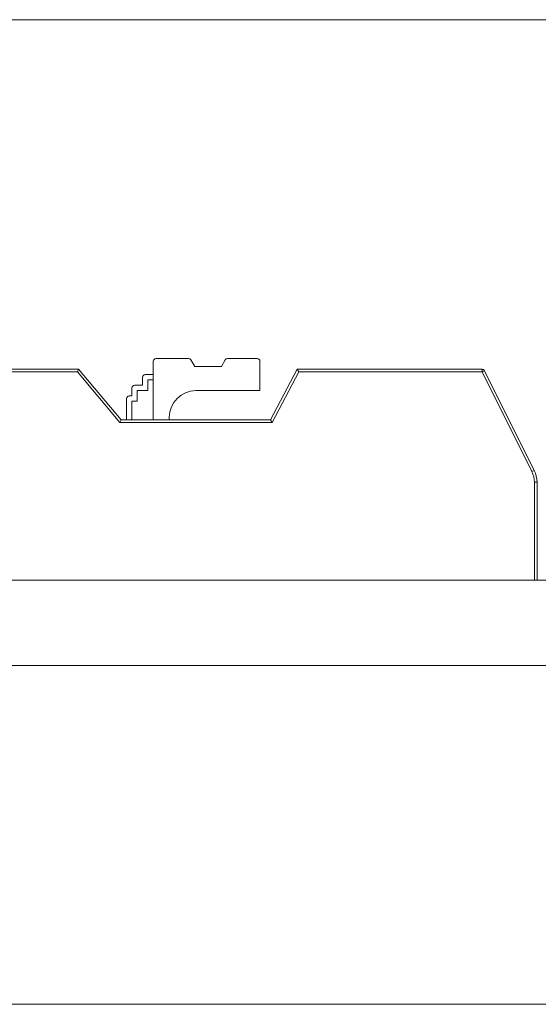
# Model space of a CAD drawing. Header units: inches. Extents: x 513 to 854, y 267 to 501.
# Tile 116 of 214: x 746 to 756, y 396 to 414. Entities that reach past the tile are written whole.
import ezdxf

# ---------------------------------------------------------------- set-up
doc = ezdxf.new("R2010")
doc.units = ezdxf.units.IN
doc.header["$MEASUREMENT"] = 0
doc.layers.add('1', color=7, linetype='Continuous')

# ---------------------------------------------------------------- blocks, each defined once
blk = doc.blocks.new('block 11')
at = {"layer": '1', "color": 8, "lineweight": 18, "true_color": 0x808080}
blk.add_lwpolyline([(810.31, 413.983), (522.61, 413.983)], dxfattribs=at)
blk = doc.blocks.new('block 13')
at = {"layer": '1', "color": 8, "lineweight": 18, "true_color": 0x808080}
blk.add_lwpolyline([(522.61, 395.533), (810.31, 395.533)], dxfattribs=at)
blk = doc.blocks.new('block 1887')
at = {"layer": '1', "color": 155, "lineweight": 18, "true_color": 0x4c7299}
blk.add_lwpolyline([(748.978, 407.633), (748.365, 407.633)], dxfattribs=at)
blk = doc.blocks.new('block 1888')
at = {"layer": '1', "color": 155, "lineweight": 18, "true_color": 0x4c7299}
blk.add_lwpolyline([(750.265, 407.633), (749.709, 407.633)], dxfattribs=at)
blk = doc.blocks.new('block 1889')
at = {"layer": '1', "color": 155, "lineweight": 18, "true_color": 0x4c7299}
blk.add_lwpolyline([(749.093, 407.483), (749.021, 407.608)], dxfattribs=at)
blk = doc.blocks.new('block 1890')
at = {"layer": '1', "color": 155, "lineweight": 18, "true_color": 0x4c7299}
blk.add_lwpolyline([(749.665, 407.608), (749.593, 407.483)], dxfattribs=at)
blk = doc.blocks.new('block 1891')
at = {"layer": '1', "color": 155, "lineweight": 18, "true_color": 0x4c7299}
blk.add_lwpolyline([(749.593, 407.483), (749.093, 407.483)], dxfattribs=at)
blk = doc.blocks.new('block 1892')
at = {"layer": '1', "color": 155, "lineweight": 18, "true_color": 0x4c7299}
blk.add_lwpolyline([(746.915, 407.433), (747.712, 406.483)], dxfattribs=at)
blk = doc.blocks.new('block 1893')
at = {"layer": '1', "color": 155, "lineweight": 18, "true_color": 0x4c7299}
blk.add_lwpolyline([(746.915, 407.433), (746.891, 407.383)], dxfattribs=at)
blk = doc.blocks.new('block 1894')
at = {"layer": '1', "color": 155, "lineweight": 13, "true_color": 0x4c7299}
blk.add_lwpolyline([(746.891, 407.383), (743.947, 407.383)], dxfattribs=at)
blk = doc.blocks.new('block 1896')
at = {"layer": '1', "color": 155, "lineweight": 18, "true_color": 0x4c7299}
blk.add_lwpolyline([(751.012, 407.433), (754.481, 407.433)], dxfattribs=at)
blk = doc.blocks.new('block 1897')
at = {"layer": '1', "color": 155, "lineweight": 13, "true_color": 0x4c7299}
blk.add_lwpolyline([(754.481, 407.433), (754.481, 407.383)], dxfattribs=at)
blk = doc.blocks.new('block 1898')
at = {"layer": '1', "color": 155, "lineweight": 13, "true_color": 0x4c7299}
blk.add_lwpolyline([(754.481, 407.383), (751.042, 407.383)], dxfattribs=at)
blk = doc.blocks.new('block 1899')
at = {"layer": '1', "color": 155, "lineweight": 18, "true_color": 0x4c7299}
blk.add_lwpolyline([(751.012, 407.433), (751.042, 407.383)], dxfattribs=at)
blk = doc.blocks.new('block 1900')
at = {"layer": '1', "color": 155, "lineweight": 18, "true_color": 0x4c7299}
blk.add_lwpolyline([(743.915, 407.433), (746.915, 407.433)], dxfattribs=at)
blk = doc.blocks.new('block 1901')
at = {"layer": '1', "color": 155, "lineweight": 18, "true_color": 0x4c7299}
blk.add_lwpolyline([(747.712, 406.483), (747.689, 406.433)], dxfattribs=at)
blk = doc.blocks.new('block 1902')
at = {"layer": '1', "color": 155, "lineweight": 13, "true_color": 0x4c7299}
blk.add_lwpolyline([(747.689, 406.433), (746.891, 407.383)], dxfattribs=at)
blk = doc.blocks.new('block 1903')
at = {"layer": '1', "color": 155, "lineweight": 18, "true_color": 0x4c7299}
blk.add_lwpolyline([(750.512, 406.483), (751.012, 407.433)], dxfattribs=at)
blk = doc.blocks.new('block 1904')
at = {"layer": '1', "color": 155, "lineweight": 13, "true_color": 0x4c7299}
blk.add_lwpolyline([(751.042, 407.383), (750.542, 406.433)], dxfattribs=at)
blk = doc.blocks.new('block 1905')
at = {"layer": '1', "color": 155, "lineweight": 18, "true_color": 0x4c7299}
blk.add_lwpolyline([(750.512, 406.483), (750.542, 406.433)], dxfattribs=at)
blk = doc.blocks.new('block 1909')
at = {"layer": '1', "color": 155, "lineweight": 13, "true_color": 0x4c7299}
blk.add_lwpolyline([(754.481, 407.383), (754.526, 407.406)], dxfattribs=at)
blk = doc.blocks.new('block 1910')
at = {"layer": '1', "color": 155, "lineweight": 13, "true_color": 0x4c7299}
blk.add_lwpolyline([(755.414, 405.517), (754.481, 407.383)], dxfattribs=at)
blk = doc.blocks.new('block 1911')
at = {"layer": '1', "color": 155, "lineweight": 18, "true_color": 0x4c7299}
blk.add_lwpolyline([(754.526, 407.406), (755.459, 405.539)], dxfattribs=at)
blk = doc.blocks.new('block 1912')
at = {"layer": '1', "color": 155, "lineweight": 13, "true_color": 0x4c7299}
blk.add_lwpolyline([(755.414, 405.517), (755.459, 405.539)], dxfattribs=at)
blk = doc.blocks.new('block 1913')
at = {"layer": '1', "color": 155, "lineweight": 18, "true_color": 0x4c7299}
blk.add_lwpolyline([(748.165, 407.333), (748.315, 407.333)], dxfattribs=at)
blk = doc.blocks.new('block 1914')
at = {"layer": '1', "color": 155, "lineweight": 18, "true_color": 0x4c7299}
blk.add_lwpolyline([(747.965, 407.133), (748.115, 407.133)], dxfattribs=at)
blk = doc.blocks.new('block 1915')
at = {"layer": '1', "color": 155, "lineweight": 18, "true_color": 0x4c7299}
blk.add_lwpolyline([(747.865, 406.933), (747.915, 406.933)], dxfattribs=at)
blk = doc.blocks.new('block 1916')
at = {"layer": '1', "color": 155, "lineweight": 18, "true_color": 0x4c7299}
blk.add_lwpolyline([(747.712, 406.483), (750.512, 406.483)], dxfattribs=at)
blk = doc.blocks.new('block 1917')
at = {"layer": '1', "color": 155, "lineweight": 13, "true_color": 0x4c7299}
blk.add_lwpolyline([(750.542, 406.433), (747.689, 406.433)], dxfattribs=at)
blk = doc.blocks.new('block 1918')
at = {"layer": '1', "color": 155, "lineweight": 13, "true_color": 0x4c7299}
blk.add_lwpolyline([(755.462, 405.315), (755.512, 405.315)], dxfattribs=at)
blk = doc.blocks.new('block 2107')
at = {"layer": '1', "color": 155, "lineweight": 18, "true_color": 0x4c7299}
blk.add_lwpolyline([(750.315, 407.583), (750.315, 407.033)], dxfattribs=at)
blk = doc.blocks.new('block 2108')
at = {"layer": '1', "color": 155, "lineweight": 18, "true_color": 0x4c7299}
blk.add_lwpolyline([(748.315, 406.483), (748.315, 407.583)], dxfattribs=at)
blk = doc.blocks.new('block 2109')
at = {"layer": '1', "color": 155, "lineweight": 18, "true_color": 0x4c7299}
blk.add_lwpolyline([(748.115, 407.133), (748.115, 407.283)], dxfattribs=at)
blk = doc.blocks.new('block 2110')
at = {"layer": '1', "color": 155, "lineweight": 18, "true_color": 0x4c7299}
blk.add_lwpolyline([(748.215, 407.033), (748.215, 407.233)], dxfattribs=at)
blk = doc.blocks.new('block 2111')
at = {"layer": '1', "color": 155, "lineweight": 18, "true_color": 0x4c7299}
blk.add_lwpolyline([(748.215, 407.233), (748.315, 407.233)], dxfattribs=at)
blk = doc.blocks.new('block 2112')
at = {"layer": '1', "color": 155, "lineweight": 18, "true_color": 0x4c7299}
blk.add_lwpolyline([(747.915, 406.933), (747.915, 407.083)], dxfattribs=at)
blk = doc.blocks.new('block 2113')
at = {"layer": '1', "color": 155, "lineweight": 18, "true_color": 0x4c7299}
blk.add_lwpolyline([(748.015, 407.033), (748.215, 407.033)], dxfattribs=at)
blk = doc.blocks.new('block 2114')
at = {"layer": '1', "color": 155, "lineweight": 18, "true_color": 0x4c7299}
blk.add_lwpolyline([(748.015, 406.833), (748.015, 407.033)], dxfattribs=at)
blk = doc.blocks.new('block 2115')
at = {"layer": '1', "color": 155, "lineweight": 18, "true_color": 0x4c7299}
blk.add_lwpolyline([(749.115, 407.033), (750.315, 407.033)], dxfattribs=at)
blk = doc.blocks.new('block 2118')
at = {"layer": '1', "color": 155, "lineweight": 18, "true_color": 0x4c7299}
blk.add_lwpolyline([(747.815, 406.883), (747.815, 406.483)], dxfattribs=at)
blk = doc.blocks.new('block 2119')
at = {"layer": '1', "color": 155, "lineweight": 18, "true_color": 0x4c7299}
blk.add_lwpolyline([(747.915, 406.833), (748.015, 406.833)], dxfattribs=at)
blk = doc.blocks.new('block 2120')
at = {"layer": '1', "color": 155, "lineweight": 18, "true_color": 0x4c7299}
blk.add_lwpolyline([(747.915, 406.833), (747.915, 406.483)], dxfattribs=at)
blk = doc.blocks.new('block 2121')
at = {"layer": '1', "color": 155, "lineweight": 18, "true_color": 0x4c7299}
blk.add_lwpolyline([(748.615, 406.483), (748.615, 406.533)], dxfattribs=at)
blk = doc.blocks.new('block 2122')
at = {"layer": '1', "color": 155, "lineweight": 13, "true_color": 0x4c7299}
blk.add_lwpolyline([(755.462, 403.483), (755.462, 405.315)], dxfattribs=at)
blk = doc.blocks.new('block 2123')
at = {"layer": '1', "color": 155, "lineweight": 18, "true_color": 0x4c7299}
blk.add_lwpolyline([(755.512, 405.315), (755.512, 403.483)], dxfattribs=at)
blk = doc.blocks.new('block 2168')
at = {"layer": '1', "color": 18, "lineweight": 13, "true_color": 0x4c0000}
blk.add_lwpolyline([(779.081, 403.483), (677.298, 403.483)], dxfattribs=at)
blk = doc.blocks.new('block 2180')
at = {"layer": '1', "color": 18, "lineweight": 13, "true_color": 0x4c0000}
blk.add_lwpolyline([(754.997, 403.483), (751.937, 403.483)], dxfattribs=at)
blk = doc.blocks.new('block 2186')
at = {"layer": '1', "color": 18, "lineweight": 13, "true_color": 0x4c0000}
blk.add_lwpolyline([(779.081, 403.483), (677.298, 403.483)], dxfattribs=at)
blk = doc.blocks.new('block 2192')
at = {"layer": '1', "color": 18, "lineweight": 13, "true_color": 0x4c0000}
blk.add_lwpolyline([(754.997, 403.483), (751.937, 403.483)], dxfattribs=at)
blk = doc.blocks.new('block 2240')
at = {"layer": '1', "color": 18, "lineweight": 13, "true_color": 0x4c0000}
blk.add_lwpolyline([(677.298, 403.483), (790.42, 403.483)], dxfattribs=at)
blk = doc.blocks.new('block 2260')
at = {"layer": '1', "color": 18, "lineweight": 13, "true_color": 0x4c0000}
blk.add_lwpolyline([(754.997, 403.483), (751.937, 403.483)], dxfattribs=at)
blk = doc.blocks.new('block 2261')
at = {"layer": '1', "color": 18, "lineweight": 13, "true_color": 0x4c0000}
blk.add_lwpolyline([(748.937, 403.483), (749.337, 403.483)], dxfattribs=at)
blk = doc.blocks.new('block 2266')
at = {"layer": '1', "color": 18, "lineweight": 13, "true_color": 0x4c0000}
blk.add_lwpolyline([(677.298, 403.483), (790.42, 403.483)], dxfattribs=at)
blk = doc.blocks.new('block 2272')
at = {"layer": '1', "color": 18, "lineweight": 13, "true_color": 0x4c0000}
blk.add_lwpolyline([(754.997, 403.483), (751.937, 403.483)], dxfattribs=at)
blk = doc.blocks.new('block 2275')
at = {"layer": '1', "color": 18, "lineweight": 13, "true_color": 0x4c0000}
blk.add_lwpolyline([(748.937, 403.483), (749.337, 403.483)], dxfattribs=at)
blk = doc.blocks.new('block 4509')
at = {"layer": '1', "color": 155, "lineweight": 18, "true_color": 0x4c7299}
blk.add_open_spline([(749.021, 407.608), (749.012, 407.624), (748.995, 407.633), (748.978, 407.633)], degree=3, dxfattribs=at)
blk = doc.blocks.new('block 4510')
at = {"layer": '1', "color": 155, "lineweight": 18, "true_color": 0x4c7299}
blk.add_open_spline([(749.709, 407.633), (749.691, 407.633), (749.674, 407.624), (749.665, 407.608)], degree=3, dxfattribs=at)
blk = doc.blocks.new('block 4511')
at = {"layer": '1', "color": 155, "lineweight": 18, "true_color": 0x4c7299}
blk.add_open_spline([(748.365, 407.633), (748.337, 407.633), (748.315, 407.611), (748.315, 407.583)], degree=3, dxfattribs=at)
blk = doc.blocks.new('block 4512')
at = {"layer": '1', "color": 155, "lineweight": 18, "true_color": 0x4c7299}
blk.add_open_spline([(750.315, 407.583), (750.315, 407.611), (750.292, 407.633), (750.265, 407.633)], degree=3, dxfattribs=at)
blk = doc.blocks.new('block 4513')
at = {"layer": '1', "color": 155, "lineweight": 18, "true_color": 0x4c7299}
blk.add_open_spline([(754.481, 407.433), (754.5, 407.433), (754.517, 407.423), (754.526, 407.406)], degree=3, dxfattribs=at)
blk = doc.blocks.new('block 4514')
at = {"layer": '1', "color": 155, "lineweight": 18, "true_color": 0x4c7299}
blk.add_open_spline([(748.165, 407.333), (748.137, 407.333), (748.115, 407.311), (748.115, 407.283)], degree=3, dxfattribs=at)
blk = doc.blocks.new('block 4515')
at = {"layer": '1', "color": 155, "lineweight": 18, "true_color": 0x4c7299}
blk.add_open_spline([(747.965, 407.133), (747.937, 407.133), (747.915, 407.111), (747.915, 407.083)], degree=3, dxfattribs=at)
blk = doc.blocks.new('block 4516')
at = {"layer": '1', "color": 155, "lineweight": 18, "true_color": 0x4c7299}
blk.add_open_spline([(747.865, 406.933), (747.837, 406.933), (747.815, 406.911), (747.815, 406.883)], degree=3, dxfattribs=at)
blk = doc.blocks.new('block 4517')
at = {"layer": '1', "color": 155, "lineweight": 18, "true_color": 0x4c7299}
blk.add_open_spline([(755.459, 405.539), (755.494, 405.469), (755.512, 405.393), (755.512, 405.315)], degree=3, dxfattribs=at)
blk = doc.blocks.new('block 4518')
at = {"layer": '1', "color": 155, "lineweight": 13, "true_color": 0x4c7299}
blk.add_open_spline([(755.462, 405.315), (755.462, 405.385), (755.446, 405.454), (755.414, 405.517)], degree=3, dxfattribs=at)
blk = doc.blocks.new('block 4540')
at = {"layer": '1', "color": 155, "lineweight": 18, "true_color": 0x4c7299}
blk.add_open_spline([(749.115, 407.033), (748.839, 407.033), (748.615, 406.809), (748.615, 406.533)], degree=3, dxfattribs=at)
blk = doc.blocks.new('block 6027')
at = {"layer": '1', "color": 155, "lineweight": 18, "true_color": 0x4c7299}
blk.add_lwpolyline([(779.081, 403.483), (677.298, 403.483)], dxfattribs=at)
blk = doc.blocks.new('block 6030')
at = {"layer": '1', "color": 155, "lineweight": 18, "true_color": 0x4c7299}
blk.add_lwpolyline([(779.081, 401.883), (677.298, 401.883)], dxfattribs=at)
blk = doc.blocks.new('block 6041')
at = {"layer": '1', "color": 18, "lineweight": 18, "true_color": 0x4c0000}
blk.add_lwpolyline([(735.337, 403.483), (773.734, 403.483), (783.333, 403.483), (788.133, 403.483), (790.42, 403.483), (790.597, 403.483), (791.385, 403.483), (793.762, 403.483), (794.638, 403.483), (794.92, 403.483), (799.382, 403.483), (803.96, 403.483), (803.74, 403.483), (802.54, 403.483), (797.74, 403.483), (783.09, 403.483), (780.839, 403.483), (779.142, 403.483), (778.842, 403.483), (777.642, 403.483), (775.242, 403.483), (765.643, 403.483), (746.445, 403.483), (708.048, 403.483)], dxfattribs=at)
blk = doc.blocks.new('block 6168')
at = {"layer": '1', "color": 18, "lineweight": 18, "true_color": 0x4c0000}
blk.add_open_spline([(747.747, 403.483), (747.752, 403.483), (747.757, 403.483), (747.757, 403.483), (747.757, 403.483), (747.766, 403.483), (747.766, 403.483), (747.766, 403.483), (747.776, 403.483), (747.776, 403.483), (747.776, 403.483), (747.789, 403.483), (747.789, 403.483), (747.789, 403.483), (747.804, 403.483), (747.804, 403.483), (747.804, 403.483), (747.821, 403.483), (747.821, 403.483), (747.821, 403.483), (747.839, 403.483), (747.839, 403.483), (747.839, 403.483), (747.859, 403.483), (747.859, 403.483), (747.859, 403.483), (747.879, 403.483), (747.879, 403.483), (747.879, 403.483), (747.9, 403.483), (747.9, 403.483), (747.9, 403.483), (747.923, 403.483), (747.923, 403.483), (747.923, 403.483), (747.947, 403.483), (747.947, 403.483), (747.947, 403.483), (747.997, 403.483), (747.997, 403.483), (747.997, 403.483), (748.047, 403.483), (748.047, 403.483), (748.047, 403.483), (748.071, 403.483), (748.071, 403.483), (748.071, 403.483), (748.094, 403.483), (748.094, 403.483), (748.094, 403.483), (748.115, 403.483), (748.115, 403.483), (748.115, 403.483), (748.135, 403.483), (748.135, 403.483), (748.135, 403.483), (748.155, 403.483), (748.155, 403.483), (748.155, 403.483), (748.173, 403.483), (748.173, 403.483), (748.173, 403.483), (748.19, 403.483), (748.19, 403.483), (748.19, 403.483), (748.205, 403.483), (748.205, 403.483), (748.205, 403.483), (748.218, 403.483), (748.218, 403.483), (748.218, 403.483), (748.228, 403.483), (748.228, 403.483), (748.228, 403.483), (748.237, 403.483), (748.237, 403.483), (748.237, 403.483), (748.243, 403.483), (748.243, 403.483), (748.243, 403.483), (748.237, 403.483), (748.237, 403.483), (748.237, 403.483), (748.228, 403.483), (748.228, 403.483), (748.228, 403.483), (748.218, 403.483), (748.218, 403.483), (748.218, 403.483), (748.205, 403.483), (748.205, 403.483), (748.205, 403.483), (748.19, 403.483), (748.19, 403.483), (748.19, 403.483), (748.173, 403.483), (748.173, 403.483), (748.173, 403.483), (748.155, 403.483), (748.155, 403.483), (748.155, 403.483), (748.135, 403.483), (748.135, 403.483), (748.135, 403.483), (748.115, 403.483), (748.115, 403.483), (748.115, 403.483), (748.094, 403.483), (748.094, 403.483), (748.094, 403.483), (748.071, 403.483), (748.071, 403.483), (748.071, 403.483), (748.047, 403.483), (748.047, 403.483), (748.047, 403.483), (747.997, 403.483), (747.997, 403.483), (747.997, 403.483), (747.947, 403.483), (747.947, 403.483), (747.947, 403.483), (747.923, 403.483), (747.923, 403.483), (747.923, 403.483), (747.9, 403.483), (747.9, 403.483), (747.9, 403.483), (747.879, 403.483), (747.879, 403.483), (747.879, 403.483), (747.859, 403.483), (747.859, 403.483), (747.859, 403.483), (747.839, 403.483), (747.839, 403.483), (747.839, 403.483), (747.821, 403.483), (747.821, 403.483), (747.821, 403.483), (747.804, 403.483), (747.804, 403.483), (747.804, 403.483), (747.789, 403.483), (747.789, 403.483), (747.789, 403.483), (747.776, 403.483), (747.776, 403.483), (747.776, 403.483), (747.766, 403.483), (747.766, 403.483), (747.766, 403.483), (747.757, 403.483), (747.757, 403.483), (747.757, 403.483), (747.752, 403.483), (747.752, 403.483)], degree=3, knots=[0, 0, 0, 0, 1, 1, 1, 2, 2, 2, 3, 3, 3, 4, 4, 4, 5, 5, 5, 6, 6, 6, 7, 7, 7, 8, 8, 8, 9, 9, 9, 10, 10, 10, 11, 11, 11, 12, 12, 12, 13, 13, 13, 14, 14, 14, 15, 15, 15, 16, 16, 16, 17, 17, 17, 18, 18, 18, 19, 19, 19, 20, 20, 20, 21, 21, 21, 22, 22, 22, 23, 23, 23, 24, 24, 24, 25, 25, 25, 26, 26, 26, 27, 27, 27, 28, 28, 28, 29, 29, 29, 30, 30, 30, 31, 31, 31, 32, 32, 32, 33, 33, 33, 34, 34, 34, 35, 35, 35, 36, 36, 36, 37, 37, 37, 38, 38, 38, 39, 39, 39, 40, 40, 40, 41, 41, 41, 42, 42, 42, 43, 43, 43, 44, 44, 44, 45, 45, 45, 46, 46, 46, 47, 47, 47, 48, 48, 48, 49, 49, 49, 50, 50, 50, 51, 51, 51, 52, 52, 52, 52], dxfattribs=at)
blk = doc.blocks.new('block 6170')
at = {"layer": '1', "color": 18, "lineweight": 18, "true_color": 0x4c0000}
blk.add_open_spline([(755.297, 403.483), (755.12, 403.483), (754.944, 403.483), (754.767, 403.483), (754.731, 403.483), (754.695, 403.483), (754.66, 403.483), (753.752, 403.483), (752.844, 403.483), (751.937, 403.483), (751.84, 403.483), (751.744, 403.483), (751.647, 403.483), (751.744, 403.483), (751.84, 403.483), (751.937, 403.483), (752.844, 403.483), (753.752, 403.483), (754.66, 403.483), (754.695, 403.483), (754.731, 403.483), (754.767, 403.483), (754.944, 403.483), (755.12, 403.483), (755.297, 403.483), (755.097, 403.483), (754.897, 403.483), (754.697, 403.483), (754.897, 403.483), (755.097, 403.483), (755.297, 403.483)], degree=3, knots=[0, 0, 0, 0, 1, 1, 1, 2, 2, 2, 3, 3, 3, 4, 4, 4, 5, 5, 5, 6, 6, 6, 7, 7, 7, 8, 8, 8, 9, 9, 9, 10, 10, 10, 10], dxfattribs=at)
blk = doc.blocks.new('block 6171')
at = {"layer": '1', "color": 18, "lineweight": 18, "true_color": 0x4c0000}
blk.add_open_spline([(755.297, 403.483), (755.12, 403.483), (754.944, 403.483), (754.767, 403.483), (754.731, 403.483), (754.695, 403.483), (754.66, 403.483), (753.752, 403.483), (752.844, 403.483), (751.937, 403.483), (751.84, 403.483), (751.744, 403.483), (751.647, 403.483), (751.744, 403.483), (751.84, 403.483), (751.937, 403.483), (752.844, 403.483), (753.752, 403.483), (754.66, 403.483), (754.695, 403.483), (754.731, 403.483), (754.767, 403.483), (754.944, 403.483), (755.12, 403.483), (755.297, 403.483), (755.097, 403.483), (754.897, 403.483), (754.697, 403.483), (754.897, 403.483), (755.097, 403.483), (755.297, 403.483)], degree=3, knots=[0, 0, 0, 0, 1, 1, 1, 2, 2, 2, 3, 3, 3, 4, 4, 4, 5, 5, 5, 6, 6, 6, 7, 7, 7, 8, 8, 8, 9, 9, 9, 10, 10, 10, 10], dxfattribs=at)
blk = doc.blocks.new('block 6172')
at = {"layer": '1', "color": 18, "lineweight": 18, "true_color": 0x4c0000}
blk.add_open_spline([(750.857, 403.483), (750.954, 403.483), (751.051, 403.483), (751.147, 403.483), (751.051, 403.483), (750.954, 403.483), (750.857, 403.483), (750.616, 403.483), (750.375, 403.483), (750.134, 403.483), (750.099, 403.483), (750.063, 403.483), (750.027, 403.483), (749.851, 403.483), (749.674, 403.483), (749.497, 403.483), (749.697, 403.483), (749.897, 403.483), (750.097, 403.483), (749.897, 403.483), (749.697, 403.483), (749.497, 403.483), (749.674, 403.483), (749.851, 403.483), (750.027, 403.483), (750.063, 403.483), (750.099, 403.483), (750.134, 403.483), (750.375, 403.483), (750.616, 403.483), (750.857, 403.483)], degree=3, knots=[0, 0, 0, 0, 1, 1, 1, 2, 2, 2, 3, 3, 3, 4, 4, 4, 5, 5, 5, 6, 6, 6, 7, 7, 7, 8, 8, 8, 9, 9, 9, 10, 10, 10, 10], dxfattribs=at)
blk = doc.blocks.new('block 6173')
at = {"layer": '1', "color": 18, "lineweight": 18, "true_color": 0x4c0000}
blk.add_open_spline([(750.857, 403.483), (750.954, 403.483), (751.051, 403.483), (751.147, 403.483), (751.051, 403.483), (750.954, 403.483), (750.857, 403.483), (750.616, 403.483), (750.375, 403.483), (750.134, 403.483), (750.099, 403.483), (750.063, 403.483), (750.027, 403.483), (749.851, 403.483), (749.674, 403.483), (749.497, 403.483), (749.697, 403.483), (749.897, 403.483), (750.097, 403.483), (749.897, 403.483), (749.697, 403.483), (749.497, 403.483), (749.674, 403.483), (749.851, 403.483), (750.027, 403.483), (750.063, 403.483), (750.099, 403.483), (750.134, 403.483), (750.375, 403.483), (750.616, 403.483), (750.857, 403.483)], degree=3, knots=[0, 0, 0, 0, 1, 1, 1, 2, 2, 2, 3, 3, 3, 4, 4, 4, 5, 5, 5, 6, 6, 6, 7, 7, 7, 8, 8, 8, 9, 9, 9, 10, 10, 10, 10], dxfattribs=at)
blk = doc.blocks.new('block 6187')
at = {"layer": '1', "color": 18, "lineweight": 13, "true_color": 0x4c0000}
blk.add_open_spline([(750.857, 403.483), (750.954, 403.483), (751.051, 403.483), (751.147, 403.483), (751.051, 403.483), (750.954, 403.483), (750.857, 403.483), (750.616, 403.483), (750.375, 403.483), (750.134, 403.483), (750.099, 403.483), (750.063, 403.483), (750.027, 403.483), (749.851, 403.483), (749.674, 403.483), (749.497, 403.483), (749.697, 403.483), (749.897, 403.483), (750.097, 403.483), (749.897, 403.483), (749.697, 403.483), (749.497, 403.483), (749.674, 403.483), (749.851, 403.483), (750.027, 403.483), (750.063, 403.483), (750.099, 403.483), (750.134, 403.483), (750.375, 403.483), (750.616, 403.483), (750.857, 403.483)], degree=3, knots=[0, 0, 0, 0, 1, 1, 1, 2, 2, 2, 3, 3, 3, 4, 4, 4, 5, 5, 5, 6, 6, 6, 7, 7, 7, 8, 8, 8, 9, 9, 9, 10, 10, 10, 10], dxfattribs=at)
blk = doc.blocks.new('block 6194')
at = {"layer": '1', "color": 18, "lineweight": 13, "true_color": 0x4c0000}
blk.add_open_spline([(747.747, 403.483), (747.752, 403.483), (747.757, 403.483), (747.757, 403.483), (747.757, 403.483), (747.766, 403.483), (747.766, 403.483), (747.766, 403.483), (747.776, 403.483), (747.776, 403.483), (747.776, 403.483), (747.789, 403.483), (747.789, 403.483), (747.789, 403.483), (747.804, 403.483), (747.804, 403.483), (747.804, 403.483), (747.821, 403.483), (747.821, 403.483), (747.821, 403.483), (747.839, 403.483), (747.839, 403.483), (747.839, 403.483), (747.859, 403.483), (747.859, 403.483), (747.859, 403.483), (747.879, 403.483), (747.879, 403.483), (747.879, 403.483), (747.9, 403.483), (747.9, 403.483), (747.9, 403.483), (747.923, 403.483), (747.923, 403.483), (747.923, 403.483), (747.947, 403.483), (747.947, 403.483), (747.947, 403.483), (747.997, 403.483), (747.997, 403.483), (747.997, 403.483), (748.047, 403.483), (748.047, 403.483), (748.047, 403.483), (748.071, 403.483), (748.071, 403.483), (748.071, 403.483), (748.094, 403.483), (748.094, 403.483), (748.094, 403.483), (748.115, 403.483), (748.115, 403.483), (748.115, 403.483), (748.135, 403.483), (748.135, 403.483), (748.135, 403.483), (748.155, 403.483), (748.155, 403.483), (748.155, 403.483), (748.173, 403.483), (748.173, 403.483), (748.173, 403.483), (748.19, 403.483), (748.19, 403.483), (748.19, 403.483), (748.205, 403.483), (748.205, 403.483), (748.205, 403.483), (748.218, 403.483), (748.218, 403.483), (748.218, 403.483), (748.228, 403.483), (748.228, 403.483), (748.228, 403.483), (748.237, 403.483), (748.237, 403.483), (748.237, 403.483), (748.243, 403.483), (748.243, 403.483), (748.243, 403.483), (748.237, 403.483), (748.237, 403.483), (748.237, 403.483), (748.228, 403.483), (748.228, 403.483), (748.228, 403.483), (748.218, 403.483), (748.218, 403.483), (748.218, 403.483), (748.205, 403.483), (748.205, 403.483), (748.205, 403.483), (748.19, 403.483), (748.19, 403.483), (748.19, 403.483), (748.173, 403.483), (748.173, 403.483), (748.173, 403.483), (748.155, 403.483), (748.155, 403.483), (748.155, 403.483), (748.135, 403.483), (748.135, 403.483), (748.135, 403.483), (748.115, 403.483), (748.115, 403.483), (748.115, 403.483), (748.094, 403.483), (748.094, 403.483), (748.094, 403.483), (748.071, 403.483), (748.071, 403.483), (748.071, 403.483), (748.047, 403.483), (748.047, 403.483), (748.047, 403.483), (747.997, 403.483), (747.997, 403.483), (747.997, 403.483), (747.947, 403.483), (747.947, 403.483), (747.947, 403.483), (747.923, 403.483), (747.923, 403.483), (747.923, 403.483), (747.9, 403.483), (747.9, 403.483), (747.9, 403.483), (747.879, 403.483), (747.879, 403.483), (747.879, 403.483), (747.859, 403.483), (747.859, 403.483), (747.859, 403.483), (747.839, 403.483), (747.839, 403.483), (747.839, 403.483), (747.821, 403.483), (747.821, 403.483), (747.821, 403.483), (747.804, 403.483), (747.804, 403.483), (747.804, 403.483), (747.789, 403.483), (747.789, 403.483), (747.789, 403.483), (747.776, 403.483), (747.776, 403.483), (747.776, 403.483), (747.766, 403.483), (747.766, 403.483), (747.766, 403.483), (747.757, 403.483), (747.757, 403.483), (747.757, 403.483), (747.752, 403.483), (747.752, 403.483)], degree=3, knots=[0, 0, 0, 0, 1, 1, 1, 2, 2, 2, 3, 3, 3, 4, 4, 4, 5, 5, 5, 6, 6, 6, 7, 7, 7, 8, 8, 8, 9, 9, 9, 10, 10, 10, 11, 11, 11, 12, 12, 12, 13, 13, 13, 14, 14, 14, 15, 15, 15, 16, 16, 16, 17, 17, 17, 18, 18, 18, 19, 19, 19, 20, 20, 20, 21, 21, 21, 22, 22, 22, 23, 23, 23, 24, 24, 24, 25, 25, 25, 26, 26, 26, 27, 27, 27, 28, 28, 28, 29, 29, 29, 30, 30, 30, 31, 31, 31, 32, 32, 32, 33, 33, 33, 34, 34, 34, 35, 35, 35, 36, 36, 36, 37, 37, 37, 38, 38, 38, 39, 39, 39, 40, 40, 40, 41, 41, 41, 42, 42, 42, 43, 43, 43, 44, 44, 44, 45, 45, 45, 46, 46, 46, 47, 47, 47, 48, 48, 48, 49, 49, 49, 50, 50, 50, 51, 51, 51, 52, 52, 52, 52], dxfattribs=at)
blk = doc.blocks.new('block 6215')
at = {"layer": '1', "color": 18, "lineweight": 13, "true_color": 0x4c0000}
blk.add_open_spline([(755.297, 403.483), (755.12, 403.483), (754.944, 403.483), (754.767, 403.483), (754.731, 403.483), (754.695, 403.483), (754.66, 403.483), (753.752, 403.483), (752.844, 403.483), (751.937, 403.483), (751.84, 403.483), (751.744, 403.483), (751.647, 403.483), (751.744, 403.483), (751.84, 403.483), (751.937, 403.483), (752.844, 403.483), (753.752, 403.483), (754.66, 403.483), (754.695, 403.483), (754.731, 403.483), (754.767, 403.483), (754.944, 403.483), (755.12, 403.483), (755.297, 403.483), (755.097, 403.483), (754.897, 403.483), (754.697, 403.483), (754.897, 403.483), (755.097, 403.483), (755.297, 403.483)], degree=3, knots=[0, 0, 0, 0, 1, 1, 1, 2, 2, 2, 3, 3, 3, 4, 4, 4, 5, 5, 5, 6, 6, 6, 7, 7, 7, 8, 8, 8, 9, 9, 9, 10, 10, 10, 10], dxfattribs=at)
blk = doc.blocks.new('block 6236')
at = {"layer": '1', "color": 18, "lineweight": 13, "true_color": 0x4c0000}
blk.add_open_spline([(750.857, 403.483), (750.954, 403.483), (751.051, 403.483), (751.147, 403.483), (751.051, 403.483), (750.954, 403.483), (750.857, 403.483), (750.616, 403.483), (750.375, 403.483), (750.134, 403.483), (750.099, 403.483), (750.063, 403.483), (750.027, 403.483), (749.851, 403.483), (749.674, 403.483), (749.497, 403.483), (749.697, 403.483), (749.897, 403.483), (750.097, 403.483), (749.897, 403.483), (749.697, 403.483), (749.497, 403.483), (749.674, 403.483), (749.851, 403.483), (750.027, 403.483), (750.063, 403.483), (750.099, 403.483), (750.134, 403.483), (750.375, 403.483), (750.616, 403.483), (750.857, 403.483)], degree=3, knots=[0, 0, 0, 0, 1, 1, 1, 2, 2, 2, 3, 3, 3, 4, 4, 4, 5, 5, 5, 6, 6, 6, 7, 7, 7, 8, 8, 8, 9, 9, 9, 10, 10, 10, 10], dxfattribs=at)
blk = doc.blocks.new('block 6256')
at = {"layer": '1', "color": 18, "lineweight": 13, "true_color": 0x4c0000}
blk.add_lwpolyline([(735.337, 403.483), (773.734, 403.483), (783.333, 403.483), (788.133, 403.483), (790.42, 403.483), (790.597, 403.483), (791.385, 403.483), (793.762, 403.483), (794.638, 403.483), (794.92, 403.483), (799.382, 403.483), (803.96, 403.483), (803.74, 403.483), (802.54, 403.483), (797.74, 403.483), (783.09, 403.483), (780.839, 403.483), (779.142, 403.483), (778.842, 403.483), (777.642, 403.483), (775.242, 403.483), (765.643, 403.483), (746.445, 403.483), (708.048, 403.483)], dxfattribs=at)
blk = doc.blocks.new('block 6319')
at = {"layer": '1', "color": 18, "lineweight": 13, "true_color": 0x4c0000}
blk.add_open_spline([(755.297, 403.483), (755.12, 403.483), (754.944, 403.483), (754.767, 403.483), (754.731, 403.483), (754.695, 403.483), (754.66, 403.483), (753.752, 403.483), (752.844, 403.483), (751.937, 403.483), (751.84, 403.483), (751.744, 403.483), (751.647, 403.483), (751.744, 403.483), (751.84, 403.483), (751.937, 403.483), (752.844, 403.483), (753.752, 403.483), (754.66, 403.483), (754.695, 403.483), (754.731, 403.483), (754.767, 403.483), (754.944, 403.483), (755.12, 403.483), (755.297, 403.483), (755.097, 403.483), (754.897, 403.483), (754.697, 403.483), (754.897, 403.483), (755.097, 403.483), (755.297, 403.483)], degree=3, knots=[0, 0, 0, 0, 1, 1, 1, 2, 2, 2, 3, 3, 3, 4, 4, 4, 5, 5, 5, 6, 6, 6, 7, 7, 7, 8, 8, 8, 9, 9, 9, 10, 10, 10, 10], dxfattribs=at)
blk = doc.blocks.new('block 6361')
at = {"layer": '1', "color": 18, "lineweight": 18, "true_color": 0x4c0000}
blk.add_open_spline([(749.06, 403.483), (749.06, 403.483), (749.153, 403.483), (749.153, 403.483), (749.153, 403.483), (749.175, 403.483), (749.175, 403.483), (749.175, 403.483), (749.196, 403.483), (749.196, 403.483), (749.196, 403.483), (749.216, 403.483), (749.216, 403.483), (749.216, 403.483), (749.234, 403.483), (749.234, 403.483), (749.234, 403.483), (749.25, 403.483), (749.25, 403.483), (749.25, 403.483), (749.265, 403.483), (749.265, 403.483), (749.265, 403.483), (749.277, 403.483), (749.277, 403.483), (749.277, 403.483), (749.288, 403.483), (749.288, 403.483), (749.288, 403.483), (749.297, 403.483), (749.297, 403.483), (749.297, 403.483), (749.303, 403.483), (749.303, 403.483), (749.308, 403.483), (749.31, 403.483), (749.31, 403.483), (749.308, 403.483), (749.303, 403.483), (749.303, 403.483), (749.303, 403.483), (749.296, 403.483), (749.296, 403.483), (749.296, 403.483), (749.287, 403.483), (749.287, 403.483), (749.287, 403.483), (749.277, 403.483), (749.277, 403.483), (749.277, 403.483), (749.264, 403.483), (749.264, 403.483), (749.264, 403.483), (749.25, 403.483), (749.25, 403.483), (749.25, 403.483), (749.233, 403.483), (749.233, 403.483), (749.233, 403.483), (749.215, 403.483), (749.215, 403.483), (749.215, 403.483), (749.195, 403.483), (749.195, 403.483), (749.195, 403.483), (749.174, 403.483), (749.174, 403.483), (749.174, 403.483), (749.129, 403.483), (749.129, 403.483), (749.129, 403.483), (749.082, 403.483), (749.082, 403.483), (749.082, 403.483), (749.036, 403.483), (749.036, 403.483), (749.036, 403.483), (748.988, 403.483), (748.988, 403.483), (748.988, 403.483), (748.941, 403.483), (748.941, 403.483), (748.941, 403.483), (748.919, 403.483), (748.919, 403.483), (748.919, 403.483), (748.898, 403.483), (748.898, 403.483), (748.898, 403.483), (748.878, 403.483), (748.878, 403.483), (748.878, 403.483), (748.861, 403.483), (748.861, 403.483), (748.861, 403.483), (748.846, 403.483), (748.846, 403.483), (748.846, 403.483), (748.834, 403.483), (748.834, 403.483), (748.834, 403.483), (748.824, 403.483), (748.824, 403.483), (748.824, 403.483), (748.817, 403.483), (748.817, 403.483), (748.813, 403.483), (748.811, 403.483), (748.811, 403.483), (748.813, 403.483), (748.818, 403.483), (748.818, 403.483), (748.818, 403.483), (748.825, 403.483), (748.825, 403.483), (748.825, 403.483), (748.835, 403.483), (748.835, 403.483), (748.835, 403.483), (748.847, 403.483), (748.847, 403.483), (748.847, 403.483), (748.862, 403.483), (748.862, 403.483), (748.862, 403.483), (748.879, 403.483), (748.879, 403.483), (748.879, 403.483), (748.899, 403.483), (748.899, 403.483), (748.899, 403.483), (748.92, 403.483), (748.92, 403.483), (748.92, 403.483), (748.966, 403.483), (748.966, 403.483), (748.966, 403.483), (749.014, 403.483), (749.014, 403.483), (749.014, 403.483), (749.06, 403.483), (749.06, 403.483)], degree=3, knots=[0, 0, 0, 0, 1, 1, 1, 2, 2, 2, 3, 3, 3, 4, 4, 4, 5, 5, 5, 6, 6, 6, 7, 7, 7, 8, 8, 8, 9, 9, 9, 10, 10, 10, 11, 11, 11, 12, 12, 12, 13, 13, 13, 14, 14, 14, 15, 15, 15, 16, 16, 16, 17, 17, 17, 18, 18, 18, 19, 19, 19, 20, 20, 20, 21, 21, 21, 22, 22, 22, 23, 23, 23, 24, 24, 24, 25, 25, 25, 26, 26, 26, 27, 27, 27, 28, 28, 28, 29, 29, 29, 30, 30, 30, 31, 31, 31, 32, 32, 32, 33, 33, 33, 34, 34, 34, 35, 35, 35, 36, 36, 36, 37, 37, 37, 38, 38, 38, 39, 39, 39, 40, 40, 40, 41, 41, 41, 42, 42, 42, 43, 43, 43, 44, 44, 44, 45, 45, 45, 46, 46, 46, 47, 47, 47, 47], dxfattribs=at)
blk = doc.blocks.new('block 6362')
at = {"layer": '1', "color": 18, "lineweight": 18, "true_color": 0x4c0000}
blk.add_open_spline([(749.06, 403.483), (749.06, 403.483), (749.153, 403.483), (749.153, 403.483), (749.153, 403.483), (749.175, 403.483), (749.175, 403.483), (749.175, 403.483), (749.196, 403.483), (749.196, 403.483), (749.196, 403.483), (749.216, 403.483), (749.216, 403.483), (749.216, 403.483), (749.234, 403.483), (749.234, 403.483), (749.234, 403.483), (749.25, 403.483), (749.25, 403.483), (749.25, 403.483), (749.265, 403.483), (749.265, 403.483), (749.265, 403.483), (749.277, 403.483), (749.277, 403.483), (749.277, 403.483), (749.288, 403.483), (749.288, 403.483), (749.288, 403.483), (749.297, 403.483), (749.297, 403.483), (749.297, 403.483), (749.303, 403.483), (749.303, 403.483), (749.308, 403.483), (749.31, 403.483), (749.31, 403.483), (749.308, 403.483), (749.303, 403.483), (749.303, 403.483), (749.303, 403.483), (749.296, 403.483), (749.296, 403.483), (749.296, 403.483), (749.287, 403.483), (749.287, 403.483), (749.287, 403.483), (749.277, 403.483), (749.277, 403.483), (749.277, 403.483), (749.264, 403.483), (749.264, 403.483), (749.264, 403.483), (749.25, 403.483), (749.25, 403.483), (749.25, 403.483), (749.233, 403.483), (749.233, 403.483), (749.233, 403.483), (749.215, 403.483), (749.215, 403.483), (749.215, 403.483), (749.195, 403.483), (749.195, 403.483), (749.195, 403.483), (749.174, 403.483), (749.174, 403.483), (749.174, 403.483), (749.129, 403.483), (749.129, 403.483), (749.129, 403.483), (749.082, 403.483), (749.082, 403.483), (749.082, 403.483), (749.036, 403.483), (749.036, 403.483), (749.036, 403.483), (748.988, 403.483), (748.988, 403.483), (748.988, 403.483), (748.941, 403.483), (748.941, 403.483), (748.941, 403.483), (748.919, 403.483), (748.919, 403.483), (748.919, 403.483), (748.898, 403.483), (748.898, 403.483), (748.898, 403.483), (748.878, 403.483), (748.878, 403.483), (748.878, 403.483), (748.861, 403.483), (748.861, 403.483), (748.861, 403.483), (748.846, 403.483), (748.846, 403.483), (748.846, 403.483), (748.834, 403.483), (748.834, 403.483), (748.834, 403.483), (748.824, 403.483), (748.824, 403.483), (748.824, 403.483), (748.817, 403.483), (748.817, 403.483), (748.813, 403.483), (748.811, 403.483), (748.811, 403.483), (748.813, 403.483), (748.818, 403.483), (748.818, 403.483), (748.818, 403.483), (748.825, 403.483), (748.825, 403.483), (748.825, 403.483), (748.835, 403.483), (748.835, 403.483), (748.835, 403.483), (748.847, 403.483), (748.847, 403.483), (748.847, 403.483), (748.862, 403.483), (748.862, 403.483), (748.862, 403.483), (748.879, 403.483), (748.879, 403.483), (748.879, 403.483), (748.899, 403.483), (748.899, 403.483), (748.899, 403.483), (748.92, 403.483), (748.92, 403.483), (748.92, 403.483), (748.966, 403.483), (748.966, 403.483), (748.966, 403.483), (749.014, 403.483), (749.014, 403.483), (749.014, 403.483), (749.06, 403.483), (749.06, 403.483)], degree=3, knots=[0, 0, 0, 0, 1, 1, 1, 2, 2, 2, 3, 3, 3, 4, 4, 4, 5, 5, 5, 6, 6, 6, 7, 7, 7, 8, 8, 8, 9, 9, 9, 10, 10, 10, 11, 11, 11, 12, 12, 12, 13, 13, 13, 14, 14, 14, 15, 15, 15, 16, 16, 16, 17, 17, 17, 18, 18, 18, 19, 19, 19, 20, 20, 20, 21, 21, 21, 22, 22, 22, 23, 23, 23, 24, 24, 24, 25, 25, 25, 26, 26, 26, 27, 27, 27, 28, 28, 28, 29, 29, 29, 30, 30, 30, 31, 31, 31, 32, 32, 32, 33, 33, 33, 34, 34, 34, 35, 35, 35, 36, 36, 36, 37, 37, 37, 38, 38, 38, 39, 39, 39, 40, 40, 40, 41, 41, 41, 42, 42, 42, 43, 43, 43, 44, 44, 44, 45, 45, 45, 46, 46, 46, 47, 47, 47, 47], dxfattribs=at)
blk = doc.blocks.new('block 6369')
at = {"layer": '1', "color": 18, "lineweight": 18, "true_color": 0x4c0000}
blk.add_open_spline([(750.06, 403.483), (752.06, 403.483), (754.06, 403.483), (756.06, 403.483), (754.06, 403.483), (752.06, 403.483), (750.06, 403.483)], degree=3, knots=[0, 0, 0, 0, 1, 1, 1, 2, 2, 2, 2], dxfattribs=at)
blk = doc.blocks.new('block 6370')
at = {"layer": '1', "color": 18, "lineweight": 18, "true_color": 0x4c0000}
blk.add_open_spline([(750.01, 403.483), (752.044, 403.483), (754.077, 403.483), (756.11, 403.483), (754.077, 403.483), (752.044, 403.483), (750.01, 403.483)], degree=3, knots=[0, 0, 0, 0, 1, 1, 1, 2, 2, 2, 2], dxfattribs=at)

msp = doc.modelspace()

# ---------------------------------------------------------------- block references
at = {"layer": '1'}
for name in ['block 11', 'block 4511', 'block 2108', 'block 1887', 'block 4509', 'block 1889', 'block 1890', 'block 4510', 'block 1888', 'block 4512', 'block 2107', 'block 1900', 'block 1894', 'block 1893', 'block 1902', 'block 1892', 'block 1891', 'block 1903', 'block 1904', 'block 1896', 'block 1899', 'block 1898', 'block 1897', 'block 4513', 'block 1909', 'block 1910', 'block 1911', 'block 4514', 'block 2109', 'block 1913', 'block 2110', 'block 2111', 'block 4515', 'block 2112', 'block 1914', 'block 2113', 'block 2114', 'block 4540', 'block 2115', 'block 4516', 'block 2118', 'block 1915', 'block 2119', 'block 2120', 'block 1901', 'block 1916', 'block 2121', 'block 1905', 'block 1917', 'block 1912', 'block 4517', 'block 4518', 'block 1918', 'block 2122', 'block 2123', 'block 6041', 'block 6256', 'block 2168', 'block 2186', 'block 2240', 'block 2266', 'block 6027', 'block 6168', 'block 6194', 'block 6361', 'block 6362', 'block 2261', 'block 2275', 'block 6172', 'block 6173', 'block 6187', 'block 6236', 'block 6370', 'block 6369', 'block 6170', 'block 6171', 'block 6215', 'block 6319', 'block 2180', 'block 2192', 'block 2260', 'block 2272', 'block 6030', 'block 13']:
    msp.add_blockref(name, (0, 0), dxfattribs=at)

doc.saveas('drawing.dxf')
